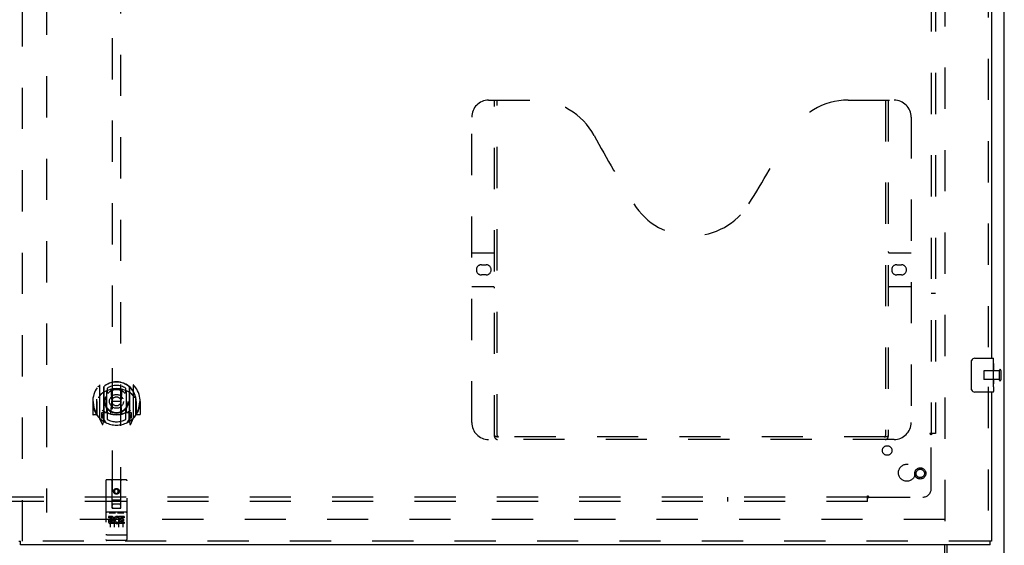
# Model space of a CAD drawing. Header units: inches. Extents: x 0 to 221, y 0 to 143.
# Tile 14 of 33: x 72 to 101, y 48 to 63. Entities that reach past the tile are written whole.
import ezdxf

# ---------------------------------------------------------------- set-up
doc = ezdxf.new("R2010")
doc.units = ezdxf.units.IN
doc.header["$LTSCALE"] = 12.149718
doc.header["$MEASUREMENT"] = 0
doc.linetypes.add('HIDDEN', pattern=[0.2, 0.1, -0.1])
doc.layers.get('0').update_dxf_attribs({"linetype": 'CONTINUOUS'})
for name, color, linetype in [('DEFAULT_2', 8, 'HIDDEN'), ('RIGHTHAND_DOOR_ASSEMBLY', 7, 'CONTINUOUS'), ('SUBPANEL', 7, 'CONTINUOUS')]:
    doc.layers.add(name, color=color, linetype=linetype)

msp = doc.modelspace()

# ---------------------------------------------------------------- linework, layer by layer
at = {"color": 3, "linetype": 'Continuous'}
for p, q in [((101, 47.026), (101, 106.818)), ((99.302, 47.672), (99.302, 47.089))]:
    msp.add_line(p, q, dxfattribs=at)
at = {"color": 7, "linetype": 'Continuous'}
msp.add_line((99.25, 47.037), (99.25, 47.672), dxfattribs=at)
at = {"layer": 'DEFAULT_2', "color": 8, "linetype": 'HIDDEN'}
for p, q in [((99.25, 105.474), (99.25, 48.37)), ((72.75, 105.22), (72.75, 48.623)), ((100.396, 52.786), (100.396, 52.558)), ((100.853, 52.796), (100.406, 52.796)), ((100.853, 52.814), (100.853, 52.53)), ((100.896, 52.814), (100.896, 52.53)), ((100.853, 52.548), (100.406, 52.548)), ((99.25, 48.422), (72.646, 48.422))]:
    msp.add_line(p, q, dxfattribs=at)
for centre, radius, start, end in [((100.406, 52.786), 0.01, 90, 180), ((100.875, 52.814), 0.0215, 0, 180), ((100.406, 52.558), 0.01, 180, 270), ((100.875, 52.53), 0.0215, 180, 360)]:
    msp.add_arc(centre, radius, start, end, dxfattribs=at)
at = {"layer": 'RIGHTHAND_DOOR_ASSEMBLY', "color": 8, "linetype": 'HIDDEN'}
for p, q in [((72.042, 47.776), (72.042, 106.068)), ((100.521, 76.577), (100.521, 53.017)), ((74.688, 74.751), (74.688, 48.749)), ((74.938, 48.749), (74.938, 74.751)), ((85.791, 60.776), (87.146, 60.776)), ((85.966, 50.866), (85.966, 60.776)), ((86.046, 50.896), (86.046, 60.776)), ((96.396, 60.776), (97.751, 60.776)), ((97.496, 60.776), (97.496, 50.896)), ((97.576, 60.776), (97.576, 50.866)), ((85.291, 51.276), (85.291, 60.276)), ((98.251, 60.276), (98.251, 51.276)), ((85.291, 56.276), (85.926, 56.276)), ((97.616, 56.276), (98.251, 56.276)), ((85.578, 55.926), (85.715, 55.926)), ((97.828, 55.926), (97.965, 55.926)), ((85.715, 55.626), (85.578, 55.626)), ((97.965, 55.626), (97.828, 55.626)), ((85.926, 55.276), (85.291, 55.276)), ((98.251, 55.276), (97.616, 55.276)), ((74.313, 52.377), (74.313, 51.41)), ((74.43, 52.323), (74.43, 51.307)), ((74.438, 52.324), (74.438, 51.32)), ((74.538, 52.284), (74.538, 52.181)), ((75.088, 52.181), (75.088, 52.284)), ((75.188, 52.324), (75.188, 51.32)), ((75.195, 52.323), (75.195, 51.307)), ((75.313, 51.41), (75.313, 52.377)), ((100.521, 52.327), (100.521, 47.776)), ((74.53, 51.575), (74.53, 52.207)), ((74.65, 52.233), (74.68, 51.893)), ((74.975, 52.233), (74.945, 51.893)), ((75.095, 52.207), (75.095, 51.575)), ((74.128, 51.893), (74.113, 51.893)), ((74.113, 51.893), (74.113, 51.52)), ((74.23, 51.893), (74.245, 51.893)), ((74.23, 51.893), (74.23, 51.505)), ((74.238, 51.965), (74.238, 51.968)), ((74.238, 51.508), (74.238, 51.965)), ((74.65, 51.549), (74.68, 51.893)), ((74.945, 51.893), (74.68, 51.893)), ((74.976, 51.549), (74.945, 51.893)), ((75.395, 51.893), (75.38, 51.893)), ((75.388, 51.965), (75.388, 51.968)), ((75.388, 51.508), (75.388, 51.965)), ((75.395, 51.893), (75.395, 51.505)), ((75.513, 51.893), (75.498, 51.893)), ((75.513, 51.893), (75.513, 51.52)), ((74.23, 51.505), (74.128, 51.505)), ((74.23, 51.505), (74.238, 51.52)), ((74.43, 51.564), (74.37, 51.564)), ((74.37, 51.564), (74.37, 51.414)), ((74.37, 51.414), (74.43, 51.414)), ((74.408, 51.493), (74.379, 51.447)), ((74.383, 51.439), (74.438, 51.439)), ((74.44, 51.553), (74.44, 51.345)), ((74.53, 51.566), (74.458, 51.566)), ((74.526, 51.573), (74.46, 51.573)), ((74.538, 51.62), (74.538, 51.367)), ((75.088, 51.367), (75.088, 51.62)), ((75.168, 51.566), (75.095, 51.566)), ((75.165, 51.573), (75.099, 51.573)), ((75.185, 51.345), (75.185, 51.553)), ((75.188, 51.439), (75.243, 51.439)), ((75.255, 51.564), (75.195, 51.564)), ((75.195, 51.414), (75.255, 51.414)), ((75.247, 51.447), (75.218, 51.493)), ((75.255, 51.414), (75.255, 51.564)), ((75.387, 51.52), (75.395, 51.505)), ((75.498, 51.505), (75.395, 51.505)), ((74.317, 51.399), (74.387, 51.224)), ((74.409, 51.329), (74.413, 51.326)), ((74.416, 51.227), (74.43, 51.307)), ((74.508, 51.27), (74.438, 51.379)), ((75.188, 51.379), (75.118, 51.27)), ((75.195, 51.307), (75.21, 51.227)), ((75.216, 51.328), (75.217, 51.329)), ((75.217, 51.329), (75.217, 51.329)), ((75.217, 51.329), (75.217, 51.329)), ((75.238, 51.224), (75.308, 51.399)), ((97.492, 50.856), (86.05, 50.856)), ((97.751, 50.776), (85.791, 50.776)), ((74.5, 49.559), (74.5, 47.834)), ((75.095, 49.589), (74.53, 49.589)), ((74.686, 48.749), (74.683, 49.559)), ((74.939, 48.749), (74.943, 49.559)), ((75.125, 47.834), (75.125, 49.559)), ((74.813, 49.322), (74.75, 49.286)), ((74.75, 49.286), (74.76, 49.28)), ((74.75, 49.286), (74.75, 49.214)), ((74.75, 49.214), (74.76, 49.219)), ((74.75, 49.214), (74.813, 49.178)), ((74.813, 49.31), (74.76, 49.28)), ((74.76, 49.28), (74.76, 49.219)), ((74.76, 49.219), (74.813, 49.189)), ((74.875, 49.286), (74.813, 49.322)), ((74.813, 49.322), (74.813, 49.31)), ((74.865, 49.28), (74.813, 49.31)), ((74.813, 49.189), (74.865, 49.219)), ((74.813, 49.178), (74.875, 49.214)), ((74.813, 49.178), (74.813, 49.189)), ((74.875, 49.286), (74.865, 49.28)), ((74.865, 49.219), (74.865, 49.28)), ((74.875, 49.214), (74.865, 49.219)), ((74.875, 49.214), (74.875, 49.286)), ((74.685, 48.999), (74.94, 48.999)), ((74.898, 48.874), (74.728, 48.874)), ((75.095, 48.632), (74.53, 48.632)), ((74.668, 48.51), (74.576, 48.51)), ((74.576, 48.51), (74.576, 48.468)), ((74.602, 48.616), (74.774, 48.616)), ((74.625, 48.502), (74.625, 48.196)), ((74.686, 48.749), (74.708, 48.749)), ((74.708, 48.749), (74.918, 48.749)), ((74.75, 48.502), (74.75, 48.196)), ((74.852, 48.616), (75.024, 48.616)), ((74.875, 48.502), (74.875, 48.196)), ((74.885, 48.5), (74.889, 48.498)), ((75.045, 48.51), (74.889, 48.51)), ((74.889, 48.51), (74.889, 48.498)), ((74.918, 48.749), (74.939, 48.749)), ((75, 48.502), (75, 48.196)), ((75.045, 48.51), (75.045, 48.468)), ((74.668, 48.468), (74.576, 48.468)), ((74.672, 48.425), (74.626, 48.425)), ((74.668, 48.384), (74.64, 48.384)), ((74.732, 48.34), (74.64, 48.34)), ((74.732, 48.297), (74.64, 48.297)), ((74.732, 48.34), (74.732, 48.297)), ((74.864, 48.345), (74.881, 48.306)), ((74.889, 48.475), (74.875, 48.456)), ((74.889, 48.475), (74.889, 48.297)), ((75.045, 48.297), (74.889, 48.297)), ((75.045, 48.468), (74.931, 48.468)), ((74.931, 48.468), (74.931, 48.425)), ((75.023, 48.425), (74.931, 48.425)), ((75.023, 48.382), (74.931, 48.382)), ((74.931, 48.382), (74.931, 48.34)), ((75.045, 48.34), (74.931, 48.34)), ((75.023, 48.425), (75.023, 48.382)), ((75.045, 48.34), (75.045, 48.297)), ((74.518, 47.963), (74.517, 47.963)), ((74.519, 47.963), (74.518, 47.963)), ((74.52, 47.963), (74.519, 47.963)), ((74.521, 47.963), (74.52, 47.963)), ((74.52, 47.963), (74.52, 47.963)), ((74.522, 47.963), (74.521, 47.963)), ((74.523, 47.963), (74.522, 47.963)), ((74.524, 47.963), (74.523, 47.963)), ((74.525, 47.963), (74.524, 47.963)), ((74.524, 47.963), (74.524, 47.963)), ((74.526, 47.963), (74.525, 47.963)), ((74.527, 47.963), (74.526, 47.963)), ((74.528, 47.962), (74.527, 47.963)), ((74.529, 47.962), (74.528, 47.962)), ((74.53, 47.962), (74.529, 47.962)), ((74.529, 47.962), (74.529, 47.962)), ((75.096, 47.962), (74.53, 47.962)), ((75.096, 47.962), (75.097, 47.962)), ((75.097, 47.962), (75.098, 47.962)), ((75.097, 47.962), (75.097, 47.962)), ((75.098, 47.962), (75.099, 47.963)), ((75.099, 47.963), (75.1, 47.963)), ((75.1, 47.963), (75.101, 47.963)), ((75.101, 47.963), (75.102, 47.963)), ((75.102, 47.963), (75.103, 47.963)), ((75.102, 47.963), (75.102, 47.963)), ((75.103, 47.963), (75.104, 47.963)), ((75.104, 47.963), (75.105, 47.963)), ((75.105, 47.963), (75.106, 47.963)), ((75.106, 47.963), (75.107, 47.963)), ((75.106, 47.963), (75.106, 47.963)), ((75.107, 47.963), (75.108, 47.963)), ((75.108, 47.963), (75.109, 47.963)), ((75.109, 47.963), (75.109, 47.963)), ((100.583, 47.776), (71.98, 47.776)), ((75.095, 47.804), (74.53, 47.804))]:
    msp.add_line(p, q, dxfattribs=at)
at = {"layer": 'RIGHTHAND_DOOR_ASSEMBLY', "color": 3, "linetype": 'Continuous'}
for p, q in [((100.625, 76.422), (100.625, 53.172)), ((100.625, 52.172), (100.625, 47.776)), ((100.583, 47.672), (71.98, 47.672))]:
    msp.add_line(p, q, dxfattribs=at)
at = {"layer": 'RIGHTHAND_DOOR_ASSEMBLY', "color": 7, "linetype": 'Continuous'}
for p, q in [((100.13, 53.172), (100.67, 53.172)), ((100.685, 52.593), (100.685, 53.157)), ((100.03, 52.272), (100.03, 53.072)), ((100.685, 53.018), (100.678, 53.018)), ((100.678, 53.018), (100.678, 52.787)), ((100.685, 52.85), (100.678, 52.85)), ((100.685, 52.787), (100.678, 52.787)), ((100.685, 52.751), (100.679, 52.751)), ((100.684, 52.618), (100.682, 52.64)), ((100.684, 52.62), (100.685, 52.62)), ((100.685, 52.333), (100.685, 52.59)), ((100.685, 52.557), (100.678, 52.557)), ((100.678, 52.557), (100.678, 52.42)), ((100.68, 52.389), (100.685, 52.389)), ((100.685, 52.333), (100.685, 52.187)), ((100.67, 52.172), (100.13, 52.172)), ((71.938, 47.776), (71.98, 47.776)), ((71.98, 47.672), (71.98, 47.776)), ((100.625, 47.776), (100.583, 47.776)), ((100.583, 47.672), (100.583, 47.776))]:
    msp.add_line(p, q, dxfattribs=at)
for points in [[(100.03, 53.072), (100.031, 53.078), (100.031, 53.084), (100.032, 53.091), (100.033, 53.097), (100.035, 53.102), (100.037, 53.108)], [(100.682, 52.64), (100.681, 52.651), (100.68, 52.663), (100.679, 52.676), (100.679, 52.688), (100.678, 52.701), (100.678, 52.714), (100.678, 52.727), (100.679, 52.74), (100.679, 52.752), (100.68, 52.764), (100.681, 52.776)], [(100.685, 52.59), (100.685, 52.599), (100.685, 52.608), (100.684, 52.618)], [(100.68, 52.384), (100.679, 52.393), (100.679, 52.402), (100.678, 52.411), (100.678, 52.42)], [(100.683, 52.36), (100.682, 52.367), (100.681, 52.375), (100.68, 52.384)], [(100.685, 52.333), (100.685, 52.336), (100.685, 52.341), (100.684, 52.346), (100.683, 52.36)], [(100.037, 52.236), (100.035, 52.241), (100.033, 52.247), (100.032, 52.253), (100.031, 52.259), (100.031, 52.266), (100.03, 52.272)]]:
    msp.add_lwpolyline(points, dxfattribs=at)
at = {"layer": 'RIGHTHAND_DOOR_ASSEMBLY', "color": 8, "linetype": 'HIDDEN'}
for points in [[(74.267, 52.332), (74.268, 52.333), (74.269, 52.334), (74.269, 52.335), (74.27, 52.336), (74.271, 52.336), (74.272, 52.337), (74.272, 52.338), (74.273, 52.339), (74.274, 52.339), (74.275, 52.34), (74.275, 52.341), (74.276, 52.342), (74.277, 52.342), (74.278, 52.343), (74.279, 52.344), (74.279, 52.344), (74.28, 52.345), (74.281, 52.346), (74.282, 52.346), (74.283, 52.347), (74.284, 52.348), (74.284, 52.348), (74.285, 52.349), (74.286, 52.349), (74.287, 52.35), (74.288, 52.35), (74.289, 52.351), (74.29, 52.351), (74.291, 52.352), (74.292, 52.352), (74.292, 52.353), (74.293, 52.353), (74.294, 52.354), (74.295, 52.354)], [(74.625, 52.25), (74.63, 52.252), (74.636, 52.253), (74.641, 52.255), (74.646, 52.256), (74.652, 52.257), (74.657, 52.259), (74.663, 52.26), (74.668, 52.261), (74.674, 52.262), (74.679, 52.263), (74.685, 52.264), (74.69, 52.265), (74.696, 52.266), (74.701, 52.267), (74.707, 52.268), (74.712, 52.269), (74.718, 52.27), (74.723, 52.27), (74.729, 52.271), (74.735, 52.272), (74.74, 52.272), (74.746, 52.273), (74.751, 52.273), (74.757, 52.274), (74.762, 52.274), (74.768, 52.275), (74.774, 52.275), (74.779, 52.275), (74.785, 52.275), (74.79, 52.276), (74.796, 52.276), (74.802, 52.276), (74.807, 52.276), (74.813, 52.276), (74.818, 52.276), (74.824, 52.276), (74.83, 52.276), (74.835, 52.276), (74.841, 52.275), (74.846, 52.275), (74.852, 52.275), (74.858, 52.275), (74.863, 52.274), (74.869, 52.274), (74.874, 52.273), (74.88, 52.273), (74.885, 52.272), (74.891, 52.272), (74.897, 52.271), (74.902, 52.27), (74.908, 52.27), (74.913, 52.269), (74.919, 52.268), (74.924, 52.267), (74.93, 52.266), (74.935, 52.265), (74.941, 52.264), (74.946, 52.263), (74.952, 52.262), (74.957, 52.261), (74.963, 52.26), (74.968, 52.259), (74.974, 52.257), (74.979, 52.256), (74.985, 52.255), (74.99, 52.253), (74.995, 52.252), (75.001, 52.25)], [(75.33, 52.354), (75.331, 52.354), (75.332, 52.353), (75.333, 52.353), (75.334, 52.352), (75.335, 52.352), (75.336, 52.351), (75.337, 52.351), (75.338, 52.35), (75.339, 52.35), (75.339, 52.349), (75.34, 52.349), (75.341, 52.348), (75.342, 52.348), (75.343, 52.347), (75.344, 52.346), (75.345, 52.346), (75.345, 52.345), (75.346, 52.344), (75.347, 52.344), (75.348, 52.343), (75.349, 52.342), (75.349, 52.342), (75.35, 52.341), (75.351, 52.34), (75.352, 52.339), (75.352, 52.339), (75.353, 52.338), (75.354, 52.337), (75.355, 52.336), (75.355, 52.336), (75.356, 52.335), (75.357, 52.334), (75.357, 52.333), (75.358, 52.332)], [(74.358, 52.108), (74.357, 52.107), (74.355, 52.106), (74.354, 52.104), (74.352, 52.103), (74.351, 52.101), (74.349, 52.1), (74.347, 52.098), (74.346, 52.096), (74.344, 52.095), (74.342, 52.093), (74.34, 52.091), (74.338, 52.089), (74.336, 52.087), (74.335, 52.085), (74.333, 52.082), (74.331, 52.08), (74.328, 52.077), (74.326, 52.075), (74.324, 52.072), (74.322, 52.07), (74.32, 52.067), (74.318, 52.064), (74.315, 52.061), (74.313, 52.057), (74.311, 52.054), (74.308, 52.051), (74.306, 52.047), (74.303, 52.043), (74.3, 52.039), (74.298, 52.035), (74.295, 52.031), (74.292, 52.027), (74.289, 52.022), (74.286, 52.017), (74.283, 52.012), (74.28, 52.007)], [(75.345, 52.007), (75.342, 52.012), (75.339, 52.017), (75.336, 52.022), (75.333, 52.027), (75.331, 52.031), (75.328, 52.035), (75.325, 52.039), (75.322, 52.043), (75.32, 52.047), (75.317, 52.051), (75.315, 52.054), (75.313, 52.057), (75.31, 52.061), (75.308, 52.064), (75.306, 52.067), (75.303, 52.07), (75.301, 52.072), (75.299, 52.075), (75.297, 52.077), (75.295, 52.08), (75.293, 52.082), (75.291, 52.085), (75.289, 52.087), (75.287, 52.089), (75.285, 52.091), (75.284, 52.093), (75.282, 52.095), (75.28, 52.096), (75.278, 52.098), (75.277, 52.1), (75.275, 52.101), (75.273, 52.103), (75.272, 52.104), (75.27, 52.106), (75.269, 52.107), (75.267, 52.108)], [(74.295, 51.433), (74.294, 51.433), (74.293, 51.434), (74.292, 51.434), (74.292, 51.435), (74.291, 51.435), (74.29, 51.436), (74.289, 51.436), (74.288, 51.437), (74.287, 51.437), (74.286, 51.438), (74.285, 51.438), (74.284, 51.439), (74.284, 51.439), (74.283, 51.44), (74.282, 51.441), (74.281, 51.441), (74.28, 51.442), (74.279, 51.443), (74.279, 51.443), (74.278, 51.444), (74.277, 51.445), (74.276, 51.445), (74.275, 51.446), (74.275, 51.447), (74.274, 51.447), (74.273, 51.448), (74.272, 51.449), (74.272, 51.45), (74.271, 51.451), (74.27, 51.451), (74.269, 51.452), (74.269, 51.453), (74.268, 51.454), (74.267, 51.455)], [(75.358, 51.455), (75.357, 51.454), (75.357, 51.453), (75.356, 51.452), (75.355, 51.451), (75.355, 51.451), (75.354, 51.45), (75.353, 51.449), (75.352, 51.448), (75.352, 51.447), (75.351, 51.447), (75.35, 51.446), (75.349, 51.445), (75.349, 51.445), (75.348, 51.444), (75.347, 51.443), (75.346, 51.443), (75.345, 51.442), (75.345, 51.441), (75.344, 51.441), (75.343, 51.44), (75.342, 51.439), (75.341, 51.439), (75.34, 51.438), (75.339, 51.438), (75.339, 51.437), (75.338, 51.437), (75.337, 51.436), (75.336, 51.436), (75.335, 51.435), (75.334, 51.435), (75.333, 51.434), (75.332, 51.434), (75.331, 51.433), (75.33, 51.433)], [(85.956, 50.896), (85.972, 50.885), (85.988, 50.876), (86.004, 50.868), (86.02, 50.861), (86.035, 50.857), (86.05, 50.856)], [(97.492, 50.856), (97.508, 50.857), (97.523, 50.861), (97.538, 50.868), (97.554, 50.876), (97.57, 50.885), (97.586, 50.896)], [(74.595, 48.615), (74.595, 48.615), (74.595, 48.615), (74.596, 48.615), (74.596, 48.615), (74.596, 48.615), (74.596, 48.616), (74.596, 48.616), (74.596, 48.616), (74.596, 48.616), (74.596, 48.616), (74.596, 48.616), (74.596, 48.616), (74.597, 48.616), (74.597, 48.616), (74.597, 48.616), (74.597, 48.616), (74.597, 48.616), (74.597, 48.616), (74.597, 48.616), (74.597, 48.616), (74.598, 48.616), (74.598, 48.616), (74.598, 48.616), (74.598, 48.616), (74.598, 48.616), (74.598, 48.616), (74.598, 48.616), (74.599, 48.616), (74.599, 48.616), (74.599, 48.616), (74.599, 48.616), (74.599, 48.616), (74.599, 48.616), (74.6, 48.616), (74.6, 48.616), (74.6, 48.616), (74.6, 48.616), (74.6, 48.616), (74.6, 48.616), (74.601, 48.616), (74.601, 48.616), (74.601, 48.616), (74.601, 48.616), (74.601, 48.616), (74.602, 48.616)], [(74.774, 48.616), (74.774, 48.616), (74.774, 48.616), (74.774, 48.616), (74.775, 48.616), (74.775, 48.616), (74.775, 48.616), (74.775, 48.616), (74.775, 48.616), (74.776, 48.616), (74.776, 48.616), (74.776, 48.616), (74.776, 48.616), (74.776, 48.616), (74.776, 48.616), (74.777, 48.616), (74.777, 48.616), (74.777, 48.616), (74.777, 48.616), (74.777, 48.616), (74.777, 48.616), (74.777, 48.616), (74.778, 48.616), (74.778, 48.616), (74.778, 48.616), (74.778, 48.616), (74.778, 48.616), (74.778, 48.616), (74.778, 48.616), (74.779, 48.616), (74.779, 48.616), (74.779, 48.616), (74.779, 48.616), (74.779, 48.616), (74.779, 48.616), (74.779, 48.616), (74.779, 48.616), (74.779, 48.616), (74.78, 48.616), (74.78, 48.616), (74.78, 48.616), (74.78, 48.615), (74.78, 48.615), (74.78, 48.615), (74.78, 48.615), (74.78, 48.615), (74.78, 48.615)], [(74.845, 48.615), (74.845, 48.615), (74.845, 48.615), (74.846, 48.615), (74.846, 48.615), (74.846, 48.615), (74.846, 48.616), (74.846, 48.616), (74.846, 48.616), (74.846, 48.616), (74.846, 48.616), (74.846, 48.616), (74.846, 48.616), (74.847, 48.616), (74.847, 48.616), (74.847, 48.616), (74.847, 48.616), (74.847, 48.616), (74.847, 48.616), (74.847, 48.616), (74.847, 48.616), (74.848, 48.616), (74.848, 48.616), (74.848, 48.616), (74.848, 48.616), (74.848, 48.616), (74.848, 48.616), (74.848, 48.616), (74.849, 48.616), (74.849, 48.616), (74.849, 48.616), (74.849, 48.616), (74.849, 48.616), (74.849, 48.616), (74.85, 48.616), (74.85, 48.616), (74.85, 48.616), (74.85, 48.616), (74.85, 48.616), (74.85, 48.616), (74.851, 48.616), (74.851, 48.616), (74.851, 48.616), (74.851, 48.616), (74.851, 48.616), (74.852, 48.616)], [(75.024, 48.616), (75.024, 48.616), (75.024, 48.616), (75.024, 48.616), (75.025, 48.616), (75.025, 48.616), (75.025, 48.616), (75.025, 48.616), (75.025, 48.616), (75.026, 48.616), (75.026, 48.616), (75.026, 48.616), (75.026, 48.616), (75.026, 48.616), (75.026, 48.616), (75.027, 48.616), (75.027, 48.616), (75.027, 48.616), (75.027, 48.616), (75.027, 48.616), (75.027, 48.616), (75.027, 48.616), (75.028, 48.616), (75.028, 48.616), (75.028, 48.616), (75.028, 48.616), (75.028, 48.616), (75.028, 48.616), (75.028, 48.616), (75.029, 48.616), (75.029, 48.616), (75.029, 48.616), (75.029, 48.616), (75.029, 48.616), (75.029, 48.616), (75.029, 48.616), (75.029, 48.616), (75.029, 48.616), (75.03, 48.616), (75.03, 48.616), (75.03, 48.616), (75.03, 48.615), (75.03, 48.615), (75.03, 48.615), (75.03, 48.615), (75.03, 48.615), (75.03, 48.615)], [(74.517, 47.963), (74.517, 47.963), (74.516, 47.963), (74.516, 47.963), (74.515, 47.963), (74.515, 47.964), (74.515, 47.964), (74.514, 47.964), (74.514, 47.964), (74.514, 47.964), (74.513, 47.964), (74.513, 47.964), (74.513, 47.964), (74.512, 47.964), (74.512, 47.964), (74.512, 47.964), (74.511, 47.964), (74.511, 47.964), (74.511, 47.964), (74.51, 47.964), (74.51, 47.964), (74.51, 47.965), (74.509, 47.965), (74.509, 47.965), (74.509, 47.965), (74.508, 47.965), (74.508, 47.965), (74.508, 47.965), (74.508, 47.965), (74.507, 47.965), (74.507, 47.965), (74.507, 47.965), (74.507, 47.965), (74.506, 47.965), (74.506, 47.966), (74.506, 47.966), (74.506, 47.966), (74.505, 47.966), (74.505, 47.966), (74.505, 47.966), (74.505, 47.966), (74.504, 47.966), (74.504, 47.966), (74.504, 47.966), (74.504, 47.966), (74.504, 47.967), (74.503, 47.967), (74.503, 47.967), (74.503, 47.967), (74.503, 47.967), (74.503, 47.967), (74.503, 47.967), (74.502, 47.967), (74.502, 47.967), (74.502, 47.967), (74.502, 47.967), (74.502, 47.968), (74.502, 47.968), (74.502, 47.968), (74.501, 47.968), (74.501, 47.968), (74.501, 47.968), (74.501, 47.968), (74.501, 47.968), (74.501, 47.968), (74.501, 47.968), (74.501, 47.969), (74.501, 47.969), (74.501, 47.969), (74.501, 47.969), (74.501, 47.969), (74.5, 47.969), (74.5, 47.969), (74.5, 47.969), (74.5, 47.969), (74.5, 47.969), (74.5, 47.97), (74.5, 47.97), (74.5, 47.97), (74.5, 47.97)], [(75.109, 47.963), (75.11, 47.963), (75.11, 47.963), (75.111, 47.964), (75.111, 47.964), (75.111, 47.964), (75.112, 47.964), (75.112, 47.964), (75.112, 47.964), (75.113, 47.964), (75.113, 47.964), (75.113, 47.964), (75.114, 47.964), (75.114, 47.964), (75.114, 47.964), (75.115, 47.964), (75.115, 47.964), (75.115, 47.964), (75.116, 47.964), (75.116, 47.965), (75.116, 47.965), (75.117, 47.965), (75.117, 47.965), (75.117, 47.965), (75.117, 47.965), (75.118, 47.965), (75.118, 47.965), (75.118, 47.965), (75.118, 47.965), (75.119, 47.965), (75.119, 47.965), (75.119, 47.965), (75.12, 47.966), (75.12, 47.966), (75.12, 47.966), (75.12, 47.966), (75.12, 47.966), (75.121, 47.966), (75.121, 47.966), (75.121, 47.966), (75.121, 47.966), (75.122, 47.966), (75.122, 47.966), (75.122, 47.967), (75.122, 47.967), (75.122, 47.967), (75.122, 47.967), (75.123, 47.967), (75.123, 47.967), (75.123, 47.967), (75.123, 47.967), (75.123, 47.967), (75.123, 47.967), (75.124, 47.967), (75.124, 47.968), (75.124, 47.968), (75.124, 47.968), (75.124, 47.968), (75.124, 47.968), (75.124, 47.968), (75.124, 47.968), (75.125, 47.968), (75.125, 47.968), (75.125, 47.968), (75.125, 47.969), (75.125, 47.969), (75.125, 47.969), (75.125, 47.969), (75.125, 47.969), (75.125, 47.969), (75.125, 47.969), (75.125, 47.969), (75.125, 47.969), (75.125, 47.969), (75.125, 47.97), (75.125, 47.97), (75.125, 47.97), (75.125, 47.97)]]:
    msp.add_lwpolyline(points, dxfattribs=at)
for centre, radius in [((74.813, 51.9), 0.35), ((74.813, 51.9), 0.335), ((74.813, 51.9), 0.205), ((74.813, 51.9), 0.133), ((98.521, 49.776), 0.164), ((98.521, 49.776), 0.124), ((74.813, 49.249), 0.085), ((74.813, 49.249), 0.0845)]:
    msp.add_circle(centre, radius, dxfattribs=at)
for centre, radius, start, end in [((85.791, 60.276), 0.5, 90, 180), ((87.146, 58.776), 2, 28.4813, 90), ((96.396, 58.776), 2, 90, 151.5187), ((97.751, 60.276), 0.5, 0, 90), ((123.454, 78.474), 39.307, 208.4813, 211.8705), ((60.088, 78.474), 39.307, 328.1295, 331.5187), ((91.771, 58.776), 2, 211.8705, 328.1295), ((85.926, 56.316), 0.04, 270, 360), ((97.616, 56.316), 0.04, 180, 270), ((85.578, 55.776), 0.15, 90, 270), ((85.715, 55.776), 0.15, 270, 90), ((97.828, 55.776), 0.15, 90, 270), ((97.965, 55.776), 0.15, 270, 90), ((85.926, 55.236), 0.04, 0, 90), ((97.616, 55.236), 0.04, 90, 180), ((74.813, 51.893), 0.7, 305.5126, 234.4874), ((74.813, 51.891), 0.583, 0.2464, 179.7536), ((74.813, 51.89), 0.58, 7.6622, 172.3378), ((74.328, 52.377), 0.015, 135.0748, 180), ((74.813, 51.576), 0.7, 49.529, 130.471), ((74.445, 52.323), 0.015, 130.3587, 180), ((74.458, 52.324), 0.02, 129.3378, 179.9984), ((74.813, 51.89), 0.48, 55.0461, 124.9539), ((75.168, 52.324), 0.02, 0, 50.6594), ((75.18, 52.323), 0.015, 0, 49.6413), ((75.298, 52.377), 0.015, 0, 44.9252), ((74.545, 52.207), 0.015, 112.9863, 180), ((74.568, 52.181), 0.03, 180, 311.1261), ((74.813, 51.9), 0.343, 48.8739, 131.1261), ((74.63, 52.231), 0.02, 5.0796, 105.5752), ((74.995, 52.231), 0.02, 74.4248, 174.9204), ((75.058, 52.181), 0.03, 228.8739, 360), ((75.08, 52.207), 0.015, 0, 67.0137), ((74.813, 51.893), 0.685, 180, 213.0115), ((74.258, 51.965), 0.02, 172.3378, 180), ((74.813, 51.893), 0.685, 326.9885, 360), ((75.368, 51.965), 0.02, 0, 7.6622), ((74.128, 51.52), 0.015, 180, 270), ((74.258, 51.508), 0.02, 180, 215.2961), ((74.813, 51.9), 0.7, 215.2961, 324.7039), ((74.328, 51.41), 0.015, 180, 224.9252), ((74.383, 51.444), 0.005, 147.3208, 270), ((74.813, 52.206), 0.7, 233.2319, 306.7681), ((74.25, 51.595), 0.188, 327.3208, 360), ((74.458, 51.546), 0.02, 90, 180), ((74.46, 51.553), 0.02, 90, 180), ((74.526, 51.553), 0.02, 66.536, 90), ((74.545, 51.575), 0.015, 180, 247.0137), ((74.813, 52.213), 0.7, 246.536, 293.464), ((74.568, 51.62), 0.03, 48.8739, 180), ((74.813, 51.9), 0.343, 228.8739, 311.1261), ((74.63, 51.551), 0.02, 254.3869, 354.9204), ((74.996, 51.551), 0.02, 185.0796, 285.6131), ((75.058, 51.62), 0.03, 0, 131.1261), ((75.08, 51.575), 0.015, 292.9863, 360), ((75.099, 51.553), 0.02, 90, 113.464), ((75.165, 51.553), 0.02, 0, 90), ((75.168, 51.546), 0.02, 0, 90), ((75.376, 51.595), 0.188, 180, 212.6792), ((75.243, 51.444), 0.005, 270, 32.6792), ((75.298, 51.41), 0.015, 315.0748, 360), ((75.368, 51.508), 0.02, 324.7039, 360), ((75.498, 51.52), 0.015, 270, 360), ((74.401, 51.229), 0.015, 201.8041, 350), ((74.418, 51.34), 0.02, 234.4874, 360), ((74.42, 51.345), 0.02, 234.7457, 360), ((74.458, 51.32), 0.02, 180, 238.5295), ((74.813, 51.9), 0.6, 242.7204, 297.2796), ((75.168, 51.32), 0.02, 301.4688, 359.9992), ((75.205, 51.345), 0.02, 180, 305.2543), ((75.208, 51.34), 0.02, 180, 305.5126), ((75.224, 51.229), 0.015, 190, 338.1959), ((85.791, 51.276), 0.5, 180, 270), ((97.751, 51.276), 0.5, 270, 360), ((86.056, 50.866), 0.09, 180, 270), ((86.086, 50.896), 0.04, 180, 270), ((97.456, 50.896), 0.04, 270, 360), ((97.486, 50.866), 0.09, 270, 360), ((74.53, 49.559), 0.03, 90, 180), ((74.653, 49.559), 0.03, 0, 90), ((74.973, 49.559), 0.03, 90, 180), ((75.095, 49.559), 0.03, 0, 90), ((74.728, 48.834), 0.04, 90, 180), ((74.898, 48.834), 0.04, 0, 90), ((74.53, 48.662), 0.03, 180, 270), ((74.668, 48.447), 0.0635, 270, 90), ((74.728, 48.789), 0.04, 180, 270), ((74.839, 48.404), 0.107, 64.2636, 293.4027), ((74.898, 48.789), 0.04, 270, 360), ((75.095, 48.662), 0.03, 270, 360), ((74.64, 48.362), 0.0644, 102.2995, 270.0775), ((74.64, 48.362), 0.0219, 89.9011, 270), ((74.668, 48.446), 0.0219, 280.307, 90), ((74.839, 48.404), 0.0639, 54.8895, 293.4026), ((74.53, 47.834), 0.03, 180, 270), ((75.095, 47.834), 0.03, 270, 360)]:
    msp.add_arc(centre, radius, start, end, dxfattribs=at)
at = {"layer": 'RIGHTHAND_DOOR_ASSEMBLY', "color": 7, "linetype": 'Continuous'}
for centre, radius, start, end in [((100.13, 53.072), 0.1, 90, 158.7946), ((100.67, 53.157), 0.015, 0, 90), ((100.13, 52.272), 0.1, 201.1999, 270), ((100.67, 52.187), 0.015, 270, 360)]:
    msp.add_arc(centre, radius, start, end, dxfattribs=at)
msp.add_ellipse((100.422, 52.756), major_axis=(0.263, 0), ratio=0.432808, start_param=0, end_param=0.179988, dxfattribs=at)
at = {"layer": 'SUBPANEL', "color": 8, "linetype": 'HIDDEN'}
for p, q in [((98.844, 102.891), (98.844, 50.953)), ((98.969, 102.891), (98.969, 50.953)), ((98.969, 55.078), (98.844, 55.078)), ((98.883, 50.953), (98.803, 50.953)), ((98.844, 49.328), (98.844, 50.918)), ((98.969, 50.953), (98.883, 50.953)), ((96.969, 49.04), (96.969, 49.119)), ((96.969, 49.078), (45.032, 49.078)), ((96.969, 48.953), (45.032, 48.953)), ((92.844, 48.953), (92.844, 49.078)), ((96.969, 48.953), (96.969, 49.04)), ((96.986, 49.06), (96.993, 49.066)), ((97.004, 49.078), (98.594, 49.078))]:
    msp.add_line(p, q, dxfattribs=at)
for points in [[(98.803, 50.953), (98.804, 50.951), (98.805, 50.95), (98.805, 50.948), (98.806, 50.946), (98.807, 50.945), (98.809, 50.943), (98.81, 50.942), (98.812, 50.94), (98.813, 50.939), (98.815, 50.937), (98.817, 50.936), (98.818, 50.935), (98.82, 50.933), (98.823, 50.932), (98.825, 50.931), (98.829, 50.928)], [(98.829, 50.928), (98.832, 50.927), (98.834, 50.925), (98.836, 50.924), (98.838, 50.922), (98.841, 50.921), (98.842, 50.919), (98.844, 50.918)], [(98.863, 50.936), (98.856, 50.93), (98.854, 50.928), (98.853, 50.926), (98.851, 50.924), (98.849, 50.922), (98.847, 50.921), (98.846, 50.919), (98.844, 50.918)], [(98.883, 50.953), (98.88, 50.952), (98.878, 50.95), (98.876, 50.948), (98.874, 50.947), (98.872, 50.945), (98.871, 50.944), (98.869, 50.942), (98.867, 50.941), (98.866, 50.939), (98.864, 50.938), (98.863, 50.936)], [(96.969, 49.119), (96.971, 49.118), (96.973, 49.118), (96.974, 49.117), (96.976, 49.116), (96.977, 49.115), (96.979, 49.114), (96.98, 49.112), (96.982, 49.111), (96.983, 49.109), (96.985, 49.107), (96.986, 49.106), (96.987, 49.104), (96.989, 49.102), (96.99, 49.1), (96.991, 49.098)], [(96.991, 49.098), (96.994, 49.093), (96.996, 49.091), (96.997, 49.088), (96.999, 49.086), (97, 49.084), (97.002, 49.082), (97.003, 49.08), (97.004, 49.078)], [(96.969, 49.04), (96.971, 49.042), (96.972, 49.044), (96.974, 49.046), (96.975, 49.048), (96.977, 49.05), (96.978, 49.052), (96.98, 49.053), (96.982, 49.055), (96.983, 49.056), (96.985, 49.058), (96.986, 49.06)], [(96.993, 49.066), (96.994, 49.068), (96.996, 49.07), (96.998, 49.072), (97, 49.073), (97.002, 49.075), (97.003, 49.077), (97.004, 49.078)]]:
    msp.add_lwpolyline(points, dxfattribs=at)
for centre, radius in [((97.545, 50.452), 0.141), ((98.125, 49.797), 0.25)]:
    msp.add_circle(centre, radius, dxfattribs=at)
msp.add_arc((98.594, 49.328), 0.25, 270, 360, dxfattribs=at)

doc.saveas('drawing.dxf')
